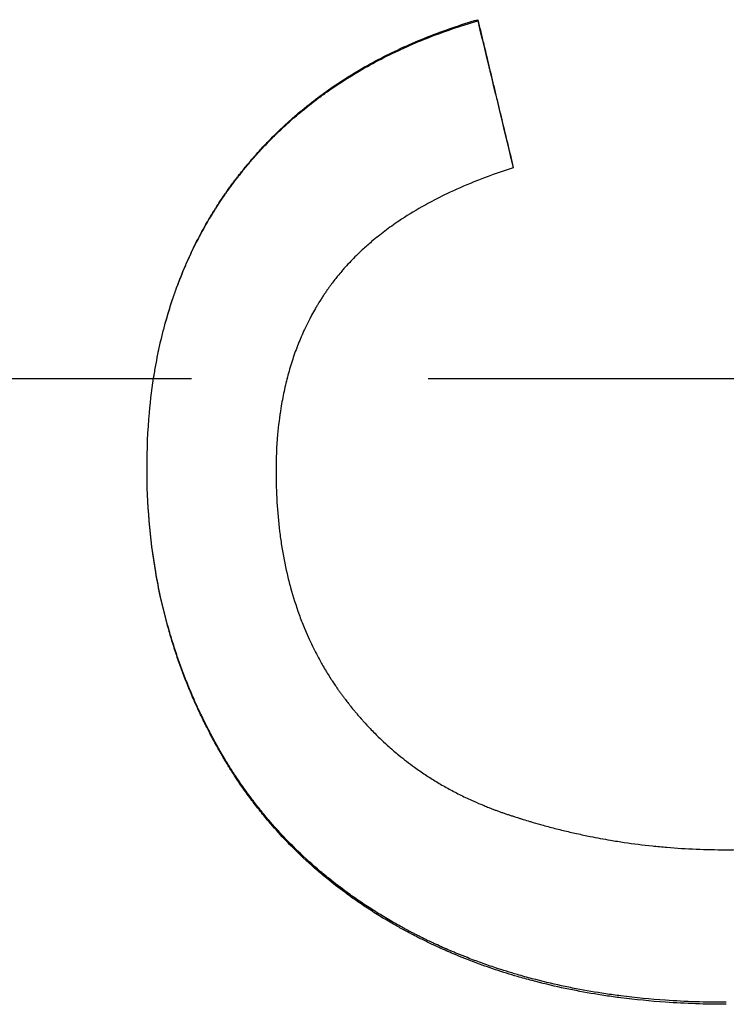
# Model space of a CAD drawing. Extents: x 0 to 19.7, y -3.5 to 3.5.
# Tile 6 of 10: x 0.573 to 0.872, y -0.264 to 0.152. Entities that reach past the tile are written whole.
import ezdxf

# ---------------------------------------------------------------- set-up
doc = ezdxf.new("R2010")
doc.units = 0
doc.header["$MEASUREMENT"] = 0
doc.linetypes.add('CHAIN', pattern=[0.7087, 0.4724, -0.0591, 0.1181, -0.0591])
doc.layers.get('0').update_dxf_attribs({"linetype": 'CONTINUOUS'})

msp = doc.modelspace()

# ---------------------------------------------------------------- linework, layer by layer
msp.add_line((0.76652, 0.15111), (0.76652, 0.15159))
at = {"linetype": 'CHAIN'}
msp.add_line((-0.045, 0), (19.73004, 0), dxfattribs=at)
for points, knots in [([(0.62677, -0.03786), (0.62677, -0.02986), (0.62711, -0.02206), (0.62779, -0.01448), (0.6283, -0.0088), (0.629, -0.00323), (0.6299, 0.00222), (0.63019, 0.00403), (0.63051, 0.00583), (0.63085, 0.00762), (0.63153, 0.0112), (0.6323, 0.01472), (0.63315, 0.01819), (0.63358, 0.01993), (0.63402, 0.02165), (0.63449, 0.02336), (0.63543, 0.02678), (0.63645, 0.03014), (0.63756, 0.03345), (0.63811, 0.03511), (0.63868, 0.03675), (0.63928, 0.03838), (0.64047, 0.04163), (0.64175, 0.04484), (0.64311, 0.04799), (0.64379, 0.04956), (0.64449, 0.05112), (0.64522, 0.05267), (0.6463, 0.05499), (0.64743, 0.05729), (0.64862, 0.05955), (0.6498, 0.06181), (0.65103, 0.06404), (0.6523, 0.06625), (0.65273, 0.06698), (0.65316, 0.06771), (0.65359, 0.06844), (0.65425, 0.06953), (0.65492, 0.07061), (0.65559, 0.07169), (0.65582, 0.07205), (0.65605, 0.0724), (0.65628, 0.07276), (0.65696, 0.07383), (0.65766, 0.0749), (0.65837, 0.07595), (0.65884, 0.07666), (0.65932, 0.07736), (0.65981, 0.07805), (0.66005, 0.0784), (0.66029, 0.07875), (0.66054, 0.0791), (0.6609, 0.07962), (0.66127, 0.08014), (0.66165, 0.08065), (0.66202, 0.08117), (0.6624, 0.08169), (0.66277, 0.0822), (0.6629, 0.08237), (0.66303, 0.08254), (0.66315, 0.08271), (0.66354, 0.08322), (0.66392, 0.08373), (0.66431, 0.08424), (0.66456, 0.08458), (0.66482, 0.08492), (0.66508, 0.08525), (0.66521, 0.08542), (0.66534, 0.08559), (0.66547, 0.08575), (0.66586, 0.08626), (0.66626, 0.08676), (0.66665, 0.08725), (0.66692, 0.08759), (0.66718, 0.08792), (0.66745, 0.08825), (0.66798, 0.08891), (0.66851, 0.08956), (0.66906, 0.09021), (0.66933, 0.09054), (0.6696, 0.09086), (0.66987, 0.09118), (0.67041, 0.09183), (0.67096, 0.09247), (0.67152, 0.09311), (0.67179, 0.09343), (0.67207, 0.09375), (0.67235, 0.09406), (0.67319, 0.09501), (0.67403, 0.09595), (0.67489, 0.09689), (0.67546, 0.09751), (0.67603, 0.09812), (0.67661, 0.09873), (0.67777, 0.09996), (0.67894, 0.10116), (0.68013, 0.10235), (0.68073, 0.10295), (0.68133, 0.10354), (0.68194, 0.10413), (0.68375, 0.10588), (0.6856, 0.10761), (0.68749, 0.10929), (0.68875, 0.11041), (0.69003, 0.11151), (0.69132, 0.1126), (0.69391, 0.11477), (0.69657, 0.11688), (0.69929, 0.11891), (0.70065, 0.11993), (0.70203, 0.12093), (0.70343, 0.12192), (0.70762, 0.12487), (0.71196, 0.12766), (0.71645, 0.13031), (0.71945, 0.13207), (0.72252, 0.13376), (0.72565, 0.13539), (0.73192, 0.13863), (0.73846, 0.14161), (0.74527, 0.14431), (0.75208, 0.14701), (0.75917, 0.14944), (0.76652, 0.15159)], [0, 0, 0, 0, 0.166667, 0.166667, 0.166667, 0.291667, 0.291667, 0.291667, 0.333333, 0.333333, 0.333333, 0.416667, 0.416667, 0.416667, 0.458333, 0.458333, 0.458333, 0.541667, 0.541667, 0.541667, 0.583333, 0.583333, 0.583333, 0.666667, 0.666667, 0.666667, 0.708333, 0.708333, 0.708333, 0.770833, 0.770833, 0.770833, 0.833333, 0.833333, 0.833333, 0.854167, 0.854167, 0.854167, 0.885417, 0.885417, 0.885417, 0.895833, 0.895833, 0.895833, 0.927083, 0.927083, 0.927083, 0.947917, 0.947917, 0.947917, 0.958333, 0.958333, 0.958333, 0.973958, 0.973958, 0.973958, 0.989583, 0.989583, 0.989583, 0.994792, 0.994792, 0.994792, 1.010417, 1.010417, 1.010417, 1.020833, 1.020833, 1.020833, 1.026042, 1.026042, 1.026042, 1.041667, 1.041667, 1.041667, 1.052083, 1.052083, 1.052083, 1.072917, 1.072917, 1.072917, 1.083333, 1.083333, 1.083333, 1.104167, 1.104167, 1.104167, 1.114583, 1.114583, 1.114583, 1.145833, 1.145833, 1.145833, 1.166667, 1.166667, 1.166667, 1.208333, 1.208333, 1.208333, 1.229167, 1.229167, 1.229167, 1.291667, 1.291667, 1.291667, 1.333333, 1.333333, 1.333333, 1.416667, 1.416667, 1.416667, 1.458333, 1.458333, 1.458333, 1.583333, 1.583333, 1.583333, 1.666667, 1.666667, 1.666667, 1.833333, 1.833333, 1.833333, 2, 2, 2, 2]), ([(0.62954, 0), (0.62966, 0.00074), (0.62978, 0.00147), (0.6299, 0.00221), (0.63019, 0.00402), (0.63051, 0.00581), (0.63085, 0.0076), (0.63153, 0.01116), (0.6323, 0.01468), (0.63315, 0.01814), (0.63358, 0.01987), (0.63402, 0.02158), (0.63449, 0.02329), (0.63543, 0.02669), (0.63645, 0.03004), (0.63756, 0.03334), (0.63811, 0.03499), (0.63868, 0.03663), (0.63928, 0.03825), (0.64047, 0.0415), (0.64175, 0.04469), (0.64311, 0.04783), (0.64379, 0.0494), (0.64449, 0.05096), (0.64522, 0.0525), (0.6463, 0.05482), (0.64743, 0.0571), (0.64862, 0.05936), (0.64901, 0.06011), (0.64941, 0.06086), (0.64981, 0.06161), (0.65062, 0.0631), (0.65145, 0.06457), (0.6523, 0.06604), (0.65273, 0.06677), (0.65316, 0.0675), (0.65359, 0.06822), (0.65425, 0.06931), (0.65492, 0.07039), (0.65559, 0.07146), (0.65582, 0.07182), (0.65605, 0.07218), (0.65628, 0.07253), (0.65673, 0.07324), (0.6572, 0.07395), (0.65766, 0.07466), (0.6579, 0.07501), (0.65813, 0.07536), (0.65837, 0.07571), (0.65884, 0.07641), (0.65932, 0.07711), (0.65981, 0.07781), (0.66005, 0.07816), (0.66029, 0.0785), (0.66054, 0.07885), (0.6609, 0.07937), (0.66127, 0.07988), (0.66165, 0.0804), (0.66177, 0.08057), (0.6619, 0.08074), (0.66202, 0.08091), (0.66227, 0.08126), (0.66252, 0.0816), (0.66277, 0.08194), (0.6629, 0.08211), (0.66303, 0.08228), (0.66315, 0.08245), (0.66341, 0.08279), (0.66366, 0.08313), (0.66392, 0.08347), (0.66405, 0.08364), (0.66418, 0.08381), (0.66431, 0.08397), (0.66456, 0.08431), (0.66482, 0.08465), (0.66508, 0.08498), (0.66521, 0.08515), (0.66534, 0.08532), (0.66547, 0.08548), (0.66586, 0.08598), (0.66626, 0.08648), (0.66665, 0.08698), (0.66692, 0.08731), (0.66718, 0.08764), (0.66745, 0.08797), (0.66798, 0.08862), (0.66851, 0.08928), (0.66906, 0.08993), (0.66933, 0.09025), (0.6696, 0.09057), (0.66987, 0.0909), (0.67041, 0.09154), (0.67096, 0.09218), (0.67152, 0.09282), (0.67179, 0.09313), (0.67207, 0.09345), (0.67235, 0.09377), (0.67319, 0.09471), (0.67403, 0.09565), (0.67489, 0.09658), (0.67546, 0.0972), (0.67603, 0.09781), (0.67661, 0.09842), (0.67777, 0.09964), (0.67894, 0.10085), (0.68013, 0.10203), (0.68073, 0.10262), (0.68133, 0.10321), (0.68194, 0.1038), (0.68375, 0.10555), (0.6856, 0.10727), (0.68749, 0.10894), (0.68875, 0.11006), (0.69003, 0.11116), (0.69132, 0.11224), (0.69391, 0.11441), (0.69657, 0.11651), (0.69929, 0.11854), (0.70065, 0.11955), (0.70203, 0.12055), (0.70343, 0.12153), (0.70762, 0.12447), (0.71196, 0.12726), (0.71645, 0.12989), (0.71945, 0.13165), (0.72252, 0.13334), (0.72565, 0.13496), (0.73192, 0.1382), (0.73846, 0.14116), (0.74527, 0.14385), (0.75208, 0.14655), (0.75917, 0.14896), (0.76652, 0.15111)], [0.274761, 0.274761, 0.274761, 0.274761, 0.291667, 0.291667, 0.291667, 0.333333, 0.333333, 0.333333, 0.416667, 0.416667, 0.416667, 0.458333, 0.458333, 0.458333, 0.541667, 0.541667, 0.541667, 0.583333, 0.583333, 0.583333, 0.666667, 0.666667, 0.666667, 0.708333, 0.708333, 0.708333, 0.770833, 0.770833, 0.770833, 0.791667, 0.791667, 0.791667, 0.833333, 0.833333, 0.833333, 0.854167, 0.854167, 0.854167, 0.885417, 0.885417, 0.885417, 0.895833, 0.895833, 0.895833, 0.916667, 0.916667, 0.916667, 0.927083, 0.927083, 0.927083, 0.947917, 0.947917, 0.947917, 0.958333, 0.958333, 0.958333, 0.973958, 0.973958, 0.973958, 0.979167, 0.979167, 0.979167, 0.989583, 0.989583, 0.989583, 0.994792, 0.994792, 0.994792, 1.005208, 1.005208, 1.005208, 1.010417, 1.010417, 1.010417, 1.020833, 1.020833, 1.020833, 1.026042, 1.026042, 1.026042, 1.041667, 1.041667, 1.041667, 1.052083, 1.052083, 1.052083, 1.072917, 1.072917, 1.072917, 1.083333, 1.083333, 1.083333, 1.104167, 1.104167, 1.104167, 1.114583, 1.114583, 1.114583, 1.145833, 1.145833, 1.145833, 1.166667, 1.166667, 1.166667, 1.208333, 1.208333, 1.208333, 1.229167, 1.229167, 1.229167, 1.291667, 1.291667, 1.291667, 1.333333, 1.333333, 1.333333, 1.416667, 1.416667, 1.416667, 1.458333, 1.458333, 1.458333, 1.583333, 1.583333, 1.583333, 1.666667, 1.666667, 1.666667, 1.833333, 1.833333, 1.833333, 2, 2, 2, 2]), ([(0.76652, 0.15159), (0.76694, 0.14985), (0.76736, 0.14812), (0.76777, 0.14638), (0.76819, 0.14464), (0.76861, 0.14291), (0.76902, 0.14117), (0.76965, 0.13857), (0.77027, 0.13596), (0.7709, 0.13336), (0.77111, 0.13249), (0.77132, 0.13162), (0.77152, 0.13076), (0.77194, 0.12902), (0.77236, 0.12728), (0.77277, 0.12555), (0.77298, 0.12468), (0.77319, 0.12381), (0.7734, 0.12294), (0.77382, 0.12121), (0.77423, 0.11947), (0.77465, 0.11773), (0.77486, 0.11686), (0.77507, 0.116), (0.77527, 0.11513), (0.77569, 0.11339), (0.77611, 0.11165), (0.77652, 0.10992), (0.77673, 0.10905), (0.77694, 0.10818), (0.77715, 0.10731), (0.77777, 0.10471), (0.7784, 0.1021), (0.77902, 0.0995), (0.77986, 0.09602), (0.78069, 0.09255), (0.78152, 0.08907)], [0, 0, 0, 0, 0.0136174, 0.0136174, 0.0136174, 0.0272348, 0.0272348, 0.0272348, 0.0476608, 0.0476608, 0.0476608, 0.0544695, 0.0544695, 0.0544695, 0.0680869, 0.0680869, 0.0680869, 0.0748956, 0.0748956, 0.0748956, 0.088513, 0.088513, 0.088513, 0.0953217, 0.0953217, 0.0953217, 0.1089391, 0.1089391, 0.1089391, 0.1157478, 0.1157478, 0.1157478, 0.1361738, 0.1361738, 0.1361738, 0.1634086, 0.1634086, 0.1634086, 0.1634086]), ([(0.78152, 0.08907), (0.77571, 0.0872), (0.77016, 0.0852), (0.76487, 0.08305), (0.76091, 0.08145), (0.75709, 0.07976), (0.75342, 0.078), (0.75219, 0.07741), (0.75099, 0.07682), (0.7498, 0.07621), (0.74742, 0.075), (0.7451, 0.07376), (0.74285, 0.07248), (0.73947, 0.07057), (0.73625, 0.06857), (0.73317, 0.0665), (0.73214, 0.06581), (0.73113, 0.06511), (0.73014, 0.0644), (0.72815, 0.06299), (0.72623, 0.06154), (0.72437, 0.06006), (0.72344, 0.05932), (0.72253, 0.05857), (0.72163, 0.05781), (0.72029, 0.05667), (0.71899, 0.05551), (0.71772, 0.05433), (0.71729, 0.05394), (0.71687, 0.05355), (0.71646, 0.05315), (0.71563, 0.05236), (0.71482, 0.05156), (0.71402, 0.05074), (0.71362, 0.05034), (0.71323, 0.04993), (0.71284, 0.04952), (0.71206, 0.0487), (0.71129, 0.04788), (0.71054, 0.04704), (0.71017, 0.04662), (0.7098, 0.0462), (0.70943, 0.04578), (0.70889, 0.04515), (0.70835, 0.04451), (0.70782, 0.04386), (0.70738, 0.04333), (0.70694, 0.04279), (0.70651, 0.04225), (0.706, 0.0416), (0.70549, 0.04094), (0.70499, 0.04028), (0.70491, 0.04017), (0.70483, 0.04006), (0.70475, 0.03995), (0.7045, 0.03962), (0.70426, 0.03928), (0.70401, 0.03895), (0.70377, 0.03862), (0.70353, 0.03828), (0.70329, 0.03794), (0.70313, 0.03772), (0.70297, 0.03749), (0.70281, 0.03727), (0.7025, 0.03682), (0.70219, 0.03636), (0.70188, 0.03591), (0.70172, 0.03568), (0.70157, 0.03545), (0.70142, 0.03522), (0.70111, 0.03476), (0.70081, 0.0343), (0.70051, 0.03384), (0.70036, 0.0336), (0.70021, 0.03337), (0.70007, 0.03314), (0.69962, 0.03244), (0.69919, 0.03173), (0.69876, 0.03103), (0.69848, 0.03055), (0.6982, 0.03008), (0.69792, 0.0296), (0.69737, 0.02864), (0.69683, 0.02768), (0.6963, 0.0267), (0.69604, 0.02621), (0.69578, 0.02572), (0.69552, 0.02523), (0.69475, 0.02375), (0.69401, 0.02225), (0.6933, 0.02073), (0.69283, 0.01972), (0.69237, 0.0187), (0.69193, 0.01766), (0.69104, 0.0156), (0.69021, 0.01349), (0.68943, 0.01135), (0.68905, 0.01028), (0.68867, 0.00919), (0.68831, 0.0081), (0.68759, 0.00592), (0.68692, 0.0037), (0.68631, 0.00144), (0.68601, 0.00031), (0.68572, -0.00083), (0.68544, -0.00198), (0.68489, -0.00427), (0.68439, -0.00661), (0.68394, -0.00898), (0.68372, -0.01017), (0.68351, -0.01137), (0.68332, -0.01257), (0.68274, -0.01619), (0.68228, -0.0199), (0.68195, -0.02369), (0.6815, -0.02875), (0.68128, -0.03396), (0.68128, -0.03933)], [0, 0, 0, 0, 0.166667, 0.166667, 0.166667, 0.291667, 0.291667, 0.291667, 0.333333, 0.333333, 0.333333, 0.416667, 0.416667, 0.416667, 0.541667, 0.541667, 0.541667, 0.583333, 0.583333, 0.583333, 0.666667, 0.666667, 0.666667, 0.708333, 0.708333, 0.708333, 0.770833, 0.770833, 0.770833, 0.791667, 0.791667, 0.791667, 0.833333, 0.833333, 0.833333, 0.854167, 0.854167, 0.854167, 0.895833, 0.895833, 0.895833, 0.916667, 0.916667, 0.916667, 0.947917, 0.947917, 0.947917, 0.973958, 0.973958, 0.973958, 1.005208, 1.005208, 1.005208, 1.010417, 1.010417, 1.010417, 1.026042, 1.026042, 1.026042, 1.041667, 1.041667, 1.041667, 1.052083, 1.052083, 1.052083, 1.072917, 1.072917, 1.072917, 1.083333, 1.083333, 1.083333, 1.104167, 1.104167, 1.104167, 1.114583, 1.114583, 1.114583, 1.145833, 1.145833, 1.145833, 1.166667, 1.166667, 1.166667, 1.208333, 1.208333, 1.208333, 1.229167, 1.229167, 1.229167, 1.291667, 1.291667, 1.291667, 1.333333, 1.333333, 1.333333, 1.416667, 1.416667, 1.416667, 1.458333, 1.458333, 1.458333, 1.541667, 1.541667, 1.541667, 1.583333, 1.583333, 1.583333, 1.666667, 1.666667, 1.666667, 1.708333, 1.708333, 1.708333, 1.833333, 1.833333, 1.833333, 2, 2, 2, 2]), ([(0.68593, 0), (0.68576, -0.00065), (0.6856, -0.00131), (0.68544, -0.00197), (0.68489, -0.00426), (0.68439, -0.00659), (0.68394, -0.00896), (0.68372, -0.01014), (0.68351, -0.01133), (0.68332, -0.01253), (0.68274, -0.01614), (0.68228, -0.01984), (0.68195, -0.02362), (0.6815, -0.02866), (0.68128, -0.03386), (0.68128, -0.0392)], [1.5593363, 1.5593363, 1.5593363, 1.5593363, 1.5833333, 1.5833333, 1.5833333, 1.6666667, 1.6666667, 1.6666667, 1.7083333, 1.7083333, 1.7083333, 1.8333333, 1.8333333, 1.8333333, 2, 2, 2, 2]), ([(0.87152, -0.26355), (0.86278, -0.26355), (0.85422, -0.26326), (0.84586, -0.26268), (0.83945, -0.26223), (0.83316, -0.26161), (0.82698, -0.26083), (0.82484, -0.26055), (0.8227, -0.26026), (0.82058, -0.25994), (0.81634, -0.25931), (0.81216, -0.2586), (0.80803, -0.2578), (0.80597, -0.25741), (0.80391, -0.25699), (0.80188, -0.25655), (0.79769, -0.25564), (0.79355, -0.25465), (0.78947, -0.25357), (0.78738, -0.25302), (0.7853, -0.25244), (0.78323, -0.25184), (0.78014, -0.25094), (0.77707, -0.24998), (0.77405, -0.24898), (0.77304, -0.24864), (0.77203, -0.2483), (0.77103, -0.24796), (0.76903, -0.24726), (0.76704, -0.24655), (0.76507, -0.24581), (0.76408, -0.24544), (0.7631, -0.24506), (0.76212, -0.24468), (0.76063, -0.2441), (0.75915, -0.2435), (0.75768, -0.2429), (0.75718, -0.24269), (0.75667, -0.24248), (0.75617, -0.24227), (0.75517, -0.24184), (0.75417, -0.24142), (0.75317, -0.24098), (0.75267, -0.24076), (0.75217, -0.24054), (0.75168, -0.24032), (0.75069, -0.23988), (0.7497, -0.23943), (0.74872, -0.23898), (0.74822, -0.23875), (0.74773, -0.23852), (0.74724, -0.23829), (0.74651, -0.23795), (0.74578, -0.2376), (0.74505, -0.23725), (0.7448, -0.23713), (0.74456, -0.23701), (0.74432, -0.23689), (0.74383, -0.23666), (0.74335, -0.23642), (0.74287, -0.23618), (0.74262, -0.23606), (0.74238, -0.23594), (0.74214, -0.23582), (0.74166, -0.23558), (0.74118, -0.23533), (0.7407, -0.23509), (0.74046, -0.23497), (0.74022, -0.23484), (0.73998, -0.23472), (0.7395, -0.23447), (0.73902, -0.23423), (0.73855, -0.23398), (0.73831, -0.23385), (0.73807, -0.23373), (0.73783, -0.23361), (0.73712, -0.23323), (0.73642, -0.23285), (0.73571, -0.23247), (0.73524, -0.23222), (0.73477, -0.23196), (0.73431, -0.23171), (0.73291, -0.23094), (0.73152, -0.23016), (0.73014, -0.22936), (0.72923, -0.22883), (0.72832, -0.2283), (0.72742, -0.22776), (0.72557, -0.22666), (0.72375, -0.22554), (0.72195, -0.22439), (0.72104, -0.22381), (0.72013, -0.22321), (0.71922, -0.22262), (0.71742, -0.22143), (0.71564, -0.22021), (0.71388, -0.21897), (0.713, -0.21835), (0.71213, -0.21773), (0.71127, -0.2171), (0.70867, -0.2152), (0.70614, -0.21326), (0.70366, -0.21126), (0.70201, -0.20993), (0.70039, -0.20858), (0.69879, -0.2072), (0.69553, -0.2044), (0.69238, -0.2015), (0.68933, -0.1985), (0.68778, -0.19697), (0.68626, -0.19542), (0.68476, -0.19384), (0.68252, -0.19148), (0.68034, -0.18906), (0.67823, -0.18658), (0.67752, -0.18576), (0.67682, -0.18492), (0.67613, -0.18409), (0.67475, -0.18241), (0.6734, -0.18071), (0.67207, -0.17898), (0.67141, -0.17812), (0.67075, -0.17725), (0.6701, -0.17638), (0.6688, -0.17463), (0.66753, -0.17285), (0.66629, -0.17106), (0.66567, -0.17016), (0.66506, -0.16925), (0.66445, -0.16834), (0.66354, -0.16697), (0.66264, -0.16559), (0.66177, -0.1642), (0.66147, -0.16373), (0.66118, -0.16327), (0.66089, -0.1628), (0.66046, -0.1621), (0.66003, -0.16139), (0.6596, -0.16068), (0.65946, -0.16044), (0.65932, -0.16021), (0.65918, -0.15997), (0.65889, -0.1595), (0.65861, -0.15902), (0.65833, -0.15854), (0.65819, -0.1583), (0.65806, -0.15807), (0.65792, -0.15783), (0.65764, -0.15735), (0.65736, -0.15687), (0.65709, -0.15638), (0.65695, -0.15614), (0.65682, -0.1559), (0.65668, -0.15566), (0.65641, -0.15518), (0.65614, -0.15469), (0.65587, -0.1542), (0.65574, -0.15396), (0.6556, -0.15372), (0.65547, -0.15347), (0.6552, -0.15299), (0.65494, -0.1525), (0.65467, -0.15201), (0.65454, -0.15176), (0.65441, -0.15152), (0.65428, -0.15127), (0.65402, -0.15078), (0.65376, -0.15029), (0.6535, -0.1498), (0.65337, -0.14956), (0.65325, -0.14931), (0.65312, -0.14906), (0.65274, -0.14833), (0.65236, -0.14759), (0.65198, -0.14685), (0.65173, -0.14635), (0.65148, -0.14586), (0.65124, -0.14536), (0.65074, -0.14437), (0.65026, -0.14338), (0.64978, -0.14238), (0.64954, -0.14188), (0.64931, -0.14138), (0.64907, -0.14088), (0.64837, -0.1394), (0.64769, -0.1379), (0.64702, -0.13641), (0.64658, -0.13541), (0.64614, -0.13441), (0.64572, -0.13341), (0.64486, -0.13141), (0.64403, -0.1294), (0.64323, -0.12738), (0.64284, -0.12637), (0.64244, -0.12535), (0.64206, -0.12434), (0.64129, -0.1223), (0.64055, -0.12026), (0.63984, -0.1182), (0.63948, -0.11718), (0.63914, -0.11615), (0.6388, -0.11511), (0.63811, -0.11305), (0.63746, -0.11097), (0.63684, -0.10888), (0.63652, -0.10784), (0.63622, -0.10679), (0.63592, -0.10574), (0.63466, -0.10128), (0.63352, -0.09677), (0.63252, -0.09221), (0.63175, -0.08872), (0.63106, -0.08521), (0.63045, -0.08166), (0.62922, -0.07457), (0.6283, -0.06737), (0.62769, -0.06005), (0.62708, -0.05277), (0.62677, -0.04537), (0.62677, -0.03786)], [0, 0, 0, 0, 0.174978, 0.174978, 0.174978, 0.309062, 0.309062, 0.309062, 0.355658, 0.355658, 0.355658, 0.448848, 0.448848, 0.448848, 0.495444, 0.495444, 0.495444, 0.591349, 0.591349, 0.591349, 0.640659, 0.640659, 0.640659, 0.714625, 0.714625, 0.714625, 0.73928, 0.73928, 0.73928, 0.78859, 0.78859, 0.78859, 0.813245, 0.813245, 0.813245, 0.850761, 0.850761, 0.850761, 0.863622, 0.863622, 0.863622, 0.889345, 0.889345, 0.889345, 0.902206, 0.902206, 0.902206, 0.927929, 0.927929, 0.927929, 0.94079, 0.94079, 0.94079, 0.960082, 0.960082, 0.960082, 0.966512, 0.966512, 0.966512, 0.979374, 0.979374, 0.979374, 0.985804, 0.985804, 0.985804, 0.998665, 0.998665, 0.998665, 1.005096, 1.005096, 1.005096, 1.017957, 1.017957, 1.017957, 1.024388, 1.024388, 1.024388, 1.04368, 1.04368, 1.04368, 1.056541, 1.056541, 1.056541, 1.095125, 1.095125, 1.095125, 1.120847, 1.120847, 1.120847, 1.173374, 1.173374, 1.173374, 1.200178, 1.200178, 1.200178, 1.253787, 1.253787, 1.253787, 1.280591, 1.280591, 1.280591, 1.361005, 1.361005, 1.361005, 1.414613, 1.414613, 1.414613, 1.523863, 1.523863, 1.523863, 1.579503, 1.579503, 1.579503, 1.662964, 1.662964, 1.662964, 1.690784, 1.690784, 1.690784, 1.746425, 1.746425, 1.746425, 1.774245, 1.774245, 1.774245, 1.829849, 1.829849, 1.829849, 1.857632, 1.857632, 1.857632, 1.899307, 1.899307, 1.899307, 1.913198, 1.913198, 1.913198, 1.934036, 1.934036, 1.934036, 1.940982, 1.940982, 1.940982, 1.954873, 1.954873, 1.954873, 1.961819, 1.961819, 1.961819, 1.975711, 1.975711, 1.975711, 1.982656, 1.982656, 1.982656, 1.996548, 1.996548, 1.996548, 2.003494, 2.003494, 2.003494, 2.017386, 2.017386, 2.017386, 2.024331, 2.024331, 2.024331, 2.038223, 2.038223, 2.038223, 2.045169, 2.045169, 2.045169, 2.066006, 2.066006, 2.066006, 2.079898, 2.079898, 2.079898, 2.107681, 2.107681, 2.107681, 2.121573, 2.121573, 2.121573, 2.162897, 2.162897, 2.162897, 2.190329, 2.190329, 2.190329, 2.245194, 2.245194, 2.245194, 2.272626, 2.272626, 2.272626, 2.327491, 2.327491, 2.327491, 2.354923, 2.354923, 2.354923, 2.409788, 2.409788, 2.409788, 2.437221, 2.437221, 2.437221, 2.553878, 2.553878, 2.553878, 2.643102, 2.643102, 2.643102, 2.821551, 2.821551, 2.821551, 2.999057, 2.999057, 2.999057, 2.999057]), ([(0.87152, -0.26439), (0.86278, -0.26439), (0.85422, -0.26409), (0.84586, -0.26351), (0.83945, -0.26306), (0.83316, -0.26244), (0.82698, -0.26165), (0.82484, -0.26138), (0.8227, -0.26108), (0.82058, -0.26077), (0.81634, -0.26013), (0.81216, -0.25942), (0.80803, -0.25862), (0.80597, -0.25822), (0.80391, -0.2578), (0.80188, -0.25736), (0.79769, -0.25645), (0.79355, -0.25546), (0.78947, -0.25438), (0.78738, -0.25382), (0.7853, -0.25324), (0.78323, -0.25264), (0.78014, -0.25173), (0.77707, -0.25078), (0.77405, -0.24977), (0.77102, -0.24876), (0.76803, -0.2477), (0.76507, -0.24658), (0.76408, -0.24621), (0.7631, -0.24584), (0.76212, -0.24545), (0.76063, -0.24487), (0.75915, -0.24428), (0.75768, -0.24367), (0.75718, -0.24346), (0.75667, -0.24325), (0.75617, -0.24304), (0.75517, -0.24261), (0.75417, -0.24218), (0.75317, -0.24174), (0.75267, -0.24153), (0.75217, -0.24131), (0.75168, -0.24108), (0.75069, -0.24064), (0.7497, -0.24019), (0.74872, -0.23974), (0.74822, -0.23951), (0.74773, -0.23928), (0.74724, -0.23905), (0.74651, -0.2387), (0.74578, -0.23835), (0.74505, -0.238), (0.74432, -0.23764), (0.74359, -0.23729), (0.74287, -0.23693), (0.74214, -0.23657), (0.74142, -0.2362), (0.7407, -0.23583), (0.74046, -0.23571), (0.74022, -0.23559), (0.73998, -0.23546), (0.7395, -0.23522), (0.73902, -0.23497), (0.73855, -0.23472), (0.73831, -0.2346), (0.73807, -0.23447), (0.73783, -0.23435), (0.73712, -0.23397), (0.73642, -0.23359), (0.73571, -0.23321), (0.73524, -0.23295), (0.73477, -0.2327), (0.73431, -0.23244), (0.73291, -0.23167), (0.73152, -0.23089), (0.73014, -0.23009), (0.72923, -0.22956), (0.72832, -0.22902), (0.72742, -0.22848), (0.72557, -0.22738), (0.72375, -0.22625), (0.72195, -0.2251), (0.72104, -0.22451), (0.72013, -0.22392), (0.71922, -0.22332), (0.71742, -0.22213), (0.71564, -0.22091), (0.71388, -0.21967), (0.713, -0.21905), (0.71213, -0.21842), (0.71127, -0.21779), (0.70867, -0.21589), (0.70614, -0.21394), (0.70366, -0.21193), (0.70201, -0.2106), (0.70039, -0.20924), (0.69879, -0.20786), (0.69553, -0.20505), (0.69238, -0.20213), (0.68933, -0.19913), (0.68778, -0.1976), (0.68626, -0.19604), (0.68476, -0.19446), (0.68252, -0.19209), (0.68034, -0.18966), (0.67823, -0.18717), (0.67752, -0.18635), (0.67682, -0.18551), (0.67613, -0.18467), (0.67475, -0.18299), (0.6734, -0.18128), (0.67207, -0.17955), (0.67141, -0.17869), (0.67075, -0.17781), (0.6701, -0.17694), (0.6688, -0.17518), (0.66753, -0.1734), (0.66629, -0.1716), (0.66567, -0.1707), (0.66506, -0.16979), (0.66445, -0.16887), (0.66354, -0.1675), (0.66264, -0.16612), (0.66177, -0.16472), (0.66147, -0.16425), (0.66118, -0.16378), (0.66089, -0.16331), (0.66046, -0.16261), (0.66003, -0.1619), (0.6596, -0.16119), (0.65946, -0.16095), (0.65932, -0.16072), (0.65918, -0.16048), (0.65889, -0.16), (0.65861, -0.15952), (0.65833, -0.15905), (0.65819, -0.15881), (0.65806, -0.15857), (0.65792, -0.15833), (0.65764, -0.15785), (0.65736, -0.15736), (0.65709, -0.15688), (0.65695, -0.15664), (0.65682, -0.1564), (0.65668, -0.15615), (0.65641, -0.15567), (0.65614, -0.15518), (0.65587, -0.15469), (0.65574, -0.15445), (0.6556, -0.1542), (0.65547, -0.15396), (0.6552, -0.15347), (0.65494, -0.15298), (0.65467, -0.15249), (0.65454, -0.15224), (0.65441, -0.152), (0.65428, -0.15175), (0.65402, -0.15126), (0.65376, -0.15077), (0.6535, -0.15028), (0.65337, -0.15003), (0.65325, -0.14978), (0.65312, -0.14954), (0.65274, -0.1488), (0.65236, -0.14805), (0.65198, -0.14731), (0.65173, -0.14682), (0.65148, -0.14632), (0.65124, -0.14582), (0.65074, -0.14483), (0.65026, -0.14383), (0.64978, -0.14283), (0.64954, -0.14233), (0.64931, -0.14183), (0.64907, -0.14133), (0.64837, -0.13984), (0.64769, -0.13834), (0.64702, -0.13684), (0.64658, -0.13584), (0.64614, -0.13484), (0.64572, -0.13384), (0.64486, -0.13183), (0.64403, -0.12981), (0.64323, -0.12778), (0.64284, -0.12677), (0.64244, -0.12575), (0.64206, -0.12473), (0.64129, -0.12269), (0.64055, -0.12064), (0.63984, -0.11858), (0.63948, -0.11755), (0.63914, -0.11651), (0.6388, -0.11548), (0.63811, -0.11341), (0.63746, -0.11132), (0.63684, -0.10923), (0.63652, -0.10818), (0.63622, -0.10713), (0.63592, -0.10608), (0.63466, -0.1016), (0.63352, -0.09708), (0.63252, -0.0925), (0.63175, -0.089), (0.63106, -0.08548), (0.63045, -0.08192), (0.62922, -0.07481), (0.6283, -0.06758), (0.62769, -0.06024), (0.62708, -0.0529), (0.62677, -0.04544), (0.62677, -0.03786)], [0, 0, 0, 0, 0.174978, 0.174978, 0.174978, 0.309062, 0.309062, 0.309062, 0.355658, 0.355658, 0.355658, 0.448848, 0.448848, 0.448848, 0.495444, 0.495444, 0.495444, 0.591349, 0.591349, 0.591349, 0.640659, 0.640659, 0.640659, 0.714625, 0.714625, 0.714625, 0.78859, 0.78859, 0.78859, 0.813245, 0.813245, 0.813245, 0.850761, 0.850761, 0.850761, 0.863622, 0.863622, 0.863622, 0.889345, 0.889345, 0.889345, 0.902206, 0.902206, 0.902206, 0.927929, 0.927929, 0.927929, 0.94079, 0.94079, 0.94079, 0.960082, 0.960082, 0.960082, 0.979374, 0.979374, 0.979374, 0.998665, 0.998665, 0.998665, 1.005096, 1.005096, 1.005096, 1.017957, 1.017957, 1.017957, 1.024388, 1.024388, 1.024388, 1.04368, 1.04368, 1.04368, 1.056541, 1.056541, 1.056541, 1.095125, 1.095125, 1.095125, 1.120847, 1.120847, 1.120847, 1.173374, 1.173374, 1.173374, 1.200178, 1.200178, 1.200178, 1.253787, 1.253787, 1.253787, 1.280591, 1.280591, 1.280591, 1.361005, 1.361005, 1.361005, 1.414613, 1.414613, 1.414613, 1.523863, 1.523863, 1.523863, 1.579503, 1.579503, 1.579503, 1.662964, 1.662964, 1.662964, 1.690784, 1.690784, 1.690784, 1.746425, 1.746425, 1.746425, 1.774245, 1.774245, 1.774245, 1.829849, 1.829849, 1.829849, 1.857632, 1.857632, 1.857632, 1.899307, 1.899307, 1.899307, 1.913198, 1.913198, 1.913198, 1.934036, 1.934036, 1.934036, 1.940982, 1.940982, 1.940982, 1.954873, 1.954873, 1.954873, 1.961819, 1.961819, 1.961819, 1.975711, 1.975711, 1.975711, 1.982656, 1.982656, 1.982656, 1.996548, 1.996548, 1.996548, 2.003494, 2.003494, 2.003494, 2.017386, 2.017386, 2.017386, 2.024331, 2.024331, 2.024331, 2.038223, 2.038223, 2.038223, 2.045169, 2.045169, 2.045169, 2.066006, 2.066006, 2.066006, 2.079898, 2.079898, 2.079898, 2.107681, 2.107681, 2.107681, 2.121573, 2.121573, 2.121573, 2.162897, 2.162897, 2.162897, 2.190329, 2.190329, 2.190329, 2.245194, 2.245194, 2.245194, 2.272626, 2.272626, 2.272626, 2.327491, 2.327491, 2.327491, 2.354923, 2.354923, 2.354923, 2.409788, 2.409788, 2.409788, 2.437221, 2.437221, 2.437221, 2.553878, 2.553878, 2.553878, 2.643102, 2.643102, 2.643102, 2.821551, 2.821551, 2.821551, 3, 3, 3, 3]), ([(0.68128, -0.03933), (0.68128, -0.0437), (0.68141, -0.04799), (0.68165, -0.0522), (0.6819, -0.0564), (0.68228, -0.06052), (0.68278, -0.06456), (0.68303, -0.06658), (0.68331, -0.06858), (0.68362, -0.07055), (0.68426, -0.07461), (0.68503, -0.07857), (0.68593, -0.08245), (0.6864, -0.08444), (0.68689, -0.0864), (0.68743, -0.08835), (0.68849, -0.09223), (0.68969, -0.09602), (0.69103, -0.09971), (0.6917, -0.10156), (0.69241, -0.10339), (0.69315, -0.10519), (0.69425, -0.10789), (0.69544, -0.11054), (0.69671, -0.11314), (0.69776, -0.1153), (0.69887, -0.11743), (0.70003, -0.11952), (0.70026, -0.11994), (0.70049, -0.12035), (0.70073, -0.12077), (0.7012, -0.1216), (0.70169, -0.12242), (0.70218, -0.12324), (0.70242, -0.12365), (0.70267, -0.12406), (0.70292, -0.12447), (0.70342, -0.12528), (0.70393, -0.12609), (0.70444, -0.12689), (0.7047, -0.12729), (0.70496, -0.12769), (0.70522, -0.12808), (0.70562, -0.12868), (0.70602, -0.12927), (0.70642, -0.12986), (0.70655, -0.13006), (0.70669, -0.13026), (0.70682, -0.13045), (0.70709, -0.13085), (0.70737, -0.13124), (0.70764, -0.13162), (0.70778, -0.13182), (0.70792, -0.13201), (0.70806, -0.13221), (0.70834, -0.13259), (0.70861, -0.13298), (0.70889, -0.13336), (0.70903, -0.13356), (0.70917, -0.13375), (0.70932, -0.13394), (0.7096, -0.13432), (0.70988, -0.1347), (0.71016, -0.13508), (0.71031, -0.13527), (0.71045, -0.13546), (0.71059, -0.13564), (0.71102, -0.13621), (0.71145, -0.13677), (0.71189, -0.13732), (0.71218, -0.1377), (0.71247, -0.13806), (0.71277, -0.13843), (0.71335, -0.13917), (0.71395, -0.13989), (0.71454, -0.14061), (0.71484, -0.14097), (0.71514, -0.14133), (0.71545, -0.14169), (0.71605, -0.1424), (0.71666, -0.14311), (0.71728, -0.1438), (0.71759, -0.14415), (0.7179, -0.1445), (0.71821, -0.14485), (0.71914, -0.14588), (0.72009, -0.1469), (0.72105, -0.14791), (0.72169, -0.14858), (0.72233, -0.14924), (0.72298, -0.14989), (0.72494, -0.15186), (0.72695, -0.15376), (0.72901, -0.15559), (0.73038, -0.15681), (0.73178, -0.158), (0.7332, -0.15917), (0.73533, -0.16091), (0.73752, -0.16259), (0.73975, -0.16421), (0.7405, -0.16475), (0.74125, -0.16528), (0.74201, -0.1658), (0.74353, -0.16685), (0.74507, -0.16787), (0.74663, -0.16886), (0.74741, -0.16935), (0.7482, -0.16984), (0.74899, -0.17032), (0.75058, -0.17128), (0.75219, -0.17221), (0.75382, -0.17312), (0.75464, -0.17357), (0.75546, -0.17401), (0.75629, -0.17445), (0.75794, -0.17532), (0.75962, -0.17617), (0.76133, -0.17698), (0.76218, -0.17739), (0.76304, -0.17779), (0.7639, -0.17818), (0.7652, -0.17877), (0.76651, -0.17935), (0.76783, -0.1799), (0.76827, -0.18009), (0.76871, -0.18027), (0.76916, -0.18045), (0.76982, -0.18073), (0.77049, -0.181), (0.77116, -0.18126), (0.77139, -0.18135), (0.77161, -0.18144), (0.77184, -0.18153), (0.77229, -0.1817), (0.77274, -0.18187), (0.77319, -0.18204), (0.77342, -0.18213), (0.77364, -0.18222), (0.77387, -0.1823), (0.77432, -0.18247), (0.77478, -0.18264), (0.77524, -0.1828), (0.77547, -0.18289), (0.77569, -0.18297), (0.77592, -0.18305), (0.77638, -0.18321), (0.77684, -0.18338), (0.7773, -0.18354), (0.77753, -0.18362), (0.77776, -0.1837), (0.778, -0.18378), (0.77846, -0.18393), (0.77892, -0.18409), (0.77939, -0.18425), (0.77962, -0.18432), (0.77985, -0.1844), (0.78009, -0.18448), (0.78055, -0.18463), (0.78102, -0.18478), (0.78148, -0.18494), (0.78172, -0.18501), (0.78195, -0.18509), (0.78218, -0.18516), (0.78288, -0.18539), (0.78358, -0.18561), (0.78428, -0.18583), (0.78475, -0.18598), (0.78521, -0.18612), (0.78568, -0.18627), (0.78662, -0.18656), (0.78755, -0.18684), (0.78849, -0.18712), (0.78896, -0.18726), (0.78942, -0.1874), (0.78989, -0.18753), (0.7913, -0.18794), (0.79271, -0.18834), (0.79412, -0.18873), (0.79506, -0.18899), (0.796, -0.18925), (0.79694, -0.1895), (0.79883, -0.18999), (0.80071, -0.19047), (0.80261, -0.19093), (0.80355, -0.19116), (0.8045, -0.19139), (0.80545, -0.19161), (0.80734, -0.19205), (0.80924, -0.19247), (0.81114, -0.19287), (0.8121, -0.19307), (0.81305, -0.19327), (0.814, -0.19346), (0.81686, -0.19403), (0.81973, -0.19456), (0.82261, -0.19505), (0.82453, -0.19537), (0.82645, -0.19568), (0.82838, -0.19596), (0.83232, -0.19654), (0.83629, -0.19705), (0.84027, -0.19746), (0.84231, -0.19768), (0.84435, -0.19787), (0.8464, -0.19804), (0.85049, -0.19839), (0.8546, -0.19865), (0.85873, -0.19882), (0.86285, -0.19899), (0.867, -0.19908), (0.87116, -0.19908)], [0, 0, 0, 0, 0.118777, 0.118777, 0.118777, 0.237553, 0.237553, 0.237553, 0.296941, 0.296941, 0.296941, 0.41883, 0.41883, 0.41883, 0.48133, 0.48133, 0.48133, 0.60633, 0.60633, 0.60633, 0.66883, 0.66883, 0.66883, 0.76258, 0.76258, 0.76258, 0.840705, 0.840705, 0.840705, 0.85633, 0.85633, 0.85633, 0.88758, 0.88758, 0.88758, 0.903205, 0.903205, 0.903205, 0.934455, 0.934455, 0.934455, 0.95008, 0.95008, 0.95008, 0.973517, 0.973517, 0.973517, 0.98133, 0.98133, 0.98133, 0.996955, 0.996955, 0.996955, 1.004767, 1.004767, 1.004767, 1.020392, 1.020392, 1.020392, 1.028205, 1.028205, 1.028205, 1.04383, 1.04383, 1.04383, 1.051642, 1.051642, 1.051642, 1.07508, 1.07508, 1.07508, 1.090705, 1.090705, 1.090705, 1.121955, 1.121955, 1.121955, 1.13758, 1.13758, 1.13758, 1.16883, 1.16883, 1.16883, 1.184455, 1.184455, 1.184455, 1.23133, 1.23133, 1.23133, 1.26258, 1.26258, 1.26258, 1.35633, 1.35633, 1.35633, 1.41883, 1.41883, 1.41883, 1.51258, 1.51258, 1.51258, 1.54383, 1.54383, 1.54383, 1.60633, 1.60633, 1.60633, 1.63758, 1.63758, 1.63758, 1.70008, 1.70008, 1.70008, 1.73133, 1.73133, 1.73133, 1.79383, 1.79383, 1.79383, 1.82508, 1.82508, 1.82508, 1.871955, 1.871955, 1.871955, 1.88758, 1.88758, 1.88758, 1.911017, 1.911017, 1.911017, 1.91883, 1.91883, 1.91883, 1.934455, 1.934455, 1.934455, 1.942267, 1.942267, 1.942267, 1.957892, 1.957892, 1.957892, 1.965705, 1.965705, 1.965705, 1.98133, 1.98133, 1.98133, 1.989142, 1.989142, 1.989142, 2.004767, 2.004767, 2.004767, 2.01258, 2.01258, 2.01258, 2.028205, 2.028205, 2.028205, 2.036017, 2.036017, 2.036017, 2.059455, 2.059455, 2.059455, 2.07508, 2.07508, 2.07508, 2.10633, 2.10633, 2.10633, 2.121955, 2.121955, 2.121955, 2.16883, 2.16883, 2.16883, 2.20008, 2.20008, 2.20008, 2.26258, 2.26258, 2.26258, 2.29383, 2.29383, 2.29383, 2.35633, 2.35633, 2.35633, 2.38758, 2.38758, 2.38758, 2.48133, 2.48133, 2.48133, 2.54383, 2.54383, 2.54383, 2.671941, 2.671941, 2.671941, 2.737553, 2.737553, 2.737553, 2.868777, 2.868777, 2.868777, 3, 3, 3, 3]), ([(0.87116, -0.19908), (0.87553, -0.19908), (0.87985, -0.19901), (0.8841, -0.19887), (0.88836, -0.19873), (0.89256, -0.19853), (0.8967, -0.19825), (0.89877, -0.19811), (0.90082, -0.19796), (0.90286, -0.19779), (0.90711, -0.19743), (0.91129, -0.197), (0.91541, -0.19649), (0.91755, -0.19622), (0.91967, -0.19594), (0.92178, -0.19564), (0.92494, -0.19518), (0.92806, -0.19468), (0.93114, -0.19413), (0.93422, -0.19359), (0.93727, -0.19299), (0.94027, -0.19236), (0.94127, -0.19214), (0.94227, -0.19193), (0.94326, -0.1917), (0.94532, -0.19124), (0.94736, -0.19076), (0.94939, -0.19025), (0.95044, -0.18999), (0.95148, -0.18972), (0.95252, -0.18945), (0.95459, -0.1889), (0.95665, -0.18833), (0.95868, -0.18774), (0.9597, -0.18744), (0.96072, -0.18714), (0.96172, -0.18683), (0.96324, -0.18637), (0.96474, -0.18589), (0.96623, -0.1854), (0.96672, -0.18524), (0.96722, -0.18508), (0.96771, -0.18491), (0.9687, -0.18458), (0.96968, -0.18424), (0.97066, -0.1839), (0.97115, -0.18373), (0.97164, -0.18355), (0.97212, -0.18338), (0.9731, -0.18303), (0.97407, -0.18268), (0.97503, -0.18231), (0.97551, -0.18213), (0.97599, -0.18195), (0.97647, -0.18177), (0.97719, -0.18149), (0.9779, -0.18122), (0.97862, -0.18093), (0.97885, -0.18084), (0.97909, -0.18075), (0.97933, -0.18065), (0.9798, -0.18046), (0.98027, -0.18027), (0.98074, -0.18008), (0.98097, -0.17998), (0.98121, -0.17988), (0.98144, -0.17979), (0.98214, -0.1795), (0.98284, -0.1792), (0.98353, -0.1789), (0.98399, -0.1787), (0.98445, -0.1785), (0.98491, -0.1783), (0.98583, -0.1779), (0.98673, -0.17749), (0.98763, -0.17707), (0.98808, -0.17686), (0.98853, -0.17665), (0.98898, -0.17644), (0.99032, -0.1758), (0.99164, -0.17515), (0.99294, -0.17449), (0.99381, -0.17405), (0.99468, -0.1736), (0.99553, -0.17314), (0.99724, -0.17223), (0.99892, -0.1713), (1.00057, -0.17034), (1.00139, -0.16986), (1.00221, -0.16937), (1.00302, -0.16888), (1.00464, -0.16789), (1.00623, -0.16688), (1.00779, -0.16584), (1.00857, -0.16532), (1.00934, -0.16479), (1.0101, -0.16426), (1.01163, -0.1632), (1.01313, -0.16211), (1.0146, -0.161), (1.01533, -0.16044), (1.01606, -0.15987), (1.01678, -0.1593), (1.01821, -0.15817), (1.01962, -0.157), (1.021, -0.15581), (1.02169, -0.15521), (1.02237, -0.15461), (1.02304, -0.154), (1.02439, -0.15279), (1.0257, -0.15155), (1.02699, -0.15028), (1.02763, -0.14965), (1.02827, -0.14901), (1.0289, -0.14836), (1.03015, -0.14707), (1.03138, -0.14575), (1.03257, -0.1444), (1.03317, -0.14373), (1.03376, -0.14305), (1.03434, -0.14237), (1.03522, -0.14134), (1.03608, -0.1403), (1.03692, -0.13925), (1.0372, -0.13889), (1.03747, -0.13854), (1.03775, -0.13819), (1.0383, -0.13748), (1.03885, -0.13676), (1.03938, -0.13604), (1.03965, -0.13567), (1.03992, -0.13531), (1.04018, -0.13495), (1.04071, -0.13422), (1.04124, -0.13348), (1.04175, -0.13274), (1.04201, -0.13237), (1.04226, -0.132), (1.04252, -0.13162), (1.0429, -0.13106), (1.04327, -0.1305), (1.04365, -0.12993), (1.04377, -0.12974), (1.04389, -0.12955), (1.04402, -0.12936), (1.04426, -0.12898), (1.04451, -0.1286), (1.04475, -0.12821), (1.04487, -0.12802), (1.04499, -0.12783), (1.04511, -0.12763), (1.04535, -0.12725), (1.04559, -0.12686), (1.04582, -0.12647), (1.04594, -0.12628), (1.04606, -0.12608), (1.04618, -0.12589), (1.04641, -0.1255), (1.04665, -0.12511), (1.04688, -0.12472), (1.04699, -0.12452), (1.04711, -0.12433), (1.04722, -0.12413), (1.04745, -0.12374), (1.04768, -0.12335), (1.0479, -0.12295), (1.04802, -0.12276), (1.04813, -0.12256), (1.04824, -0.12236), (1.04846, -0.12197), (1.04869, -0.12158), (1.04891, -0.12118), (1.04902, -0.12098), (1.04912, -0.12079), (1.04923, -0.12059), (1.04956, -0.12), (1.04988, -0.1194), (1.0502, -0.11881), (1.05042, -0.11841), (1.05063, -0.11802), (1.05084, -0.11762), (1.05125, -0.11682), (1.05166, -0.11603), (1.05207, -0.11523), (1.05227, -0.11483), (1.05247, -0.11443), (1.05267, -0.11403), (1.05326, -0.11282), (1.05384, -0.11162), (1.0544, -0.1104), (1.05477, -0.1096), (1.05514, -0.10879), (1.0555, -0.10798), (1.05622, -0.10635), (1.05691, -0.10472), (1.05757, -0.10308), (1.0579, -0.10226), (1.05822, -0.10144), (1.05853, -0.10061), (1.05948, -0.09814), (1.06036, -0.09565), (1.06118, -0.09313), (1.06172, -0.09146), (1.06223, -0.08978), (1.06272, -0.08809), (1.06379, -0.08435), (1.06471, -0.08057), (1.0655, -0.07675), (1.06593, -0.07466), (1.06631, -0.07255), (1.06666, -0.07044), (1.06735, -0.0662), (1.06786, -0.06192), (1.0682, -0.05759), (1.06855, -0.05326), (1.06872, -0.04888), (1.06872, -0.04445)], [0, 0, 0, 0, 0.107397, 0.107397, 0.107397, 0.214794, 0.214794, 0.214794, 0.268492, 0.268492, 0.268492, 0.380317, 0.380317, 0.380317, 0.438443, 0.438443, 0.438443, 0.525633, 0.525633, 0.525633, 0.612823, 0.612823, 0.612823, 0.641886, 0.641886, 0.641886, 0.702199, 0.702199, 0.702199, 0.733449, 0.733449, 0.733449, 0.795949, 0.795949, 0.795949, 0.827199, 0.827199, 0.827199, 0.874074, 0.874074, 0.874074, 0.889699, 0.889699, 0.889699, 0.920949, 0.920949, 0.920949, 0.936574, 0.936574, 0.936574, 0.967824, 0.967824, 0.967824, 0.983449, 0.983449, 0.983449, 1.006887, 1.006887, 1.006887, 1.014699, 1.014699, 1.014699, 1.030324, 1.030324, 1.030324, 1.038137, 1.038137, 1.038137, 1.061574, 1.061574, 1.061574, 1.077199, 1.077199, 1.077199, 1.108449, 1.108449, 1.108449, 1.124074, 1.124074, 1.124074, 1.170949, 1.170949, 1.170949, 1.202199, 1.202199, 1.202199, 1.264699, 1.264699, 1.264699, 1.295949, 1.295949, 1.295949, 1.358449, 1.358449, 1.358449, 1.389699, 1.389699, 1.389699, 1.452199, 1.452199, 1.452199, 1.483449, 1.483449, 1.483449, 1.545949, 1.545949, 1.545949, 1.577199, 1.577199, 1.577199, 1.639699, 1.639699, 1.639699, 1.670949, 1.670949, 1.670949, 1.733449, 1.733449, 1.733449, 1.764699, 1.764699, 1.764699, 1.811574, 1.811574, 1.811574, 1.827199, 1.827199, 1.827199, 1.858449, 1.858449, 1.858449, 1.874074, 1.874074, 1.874074, 1.905324, 1.905324, 1.905324, 1.920949, 1.920949, 1.920949, 1.944387, 1.944387, 1.944387, 1.952199, 1.952199, 1.952199, 1.967824, 1.967824, 1.967824, 1.975637, 1.975637, 1.975637, 1.991262, 1.991262, 1.991262, 1.999074, 1.999074, 1.999074, 2.014699, 2.014699, 2.014699, 2.022512, 2.022512, 2.022512, 2.038137, 2.038137, 2.038137, 2.045949, 2.045949, 2.045949, 2.061574, 2.061574, 2.061574, 2.069387, 2.069387, 2.069387, 2.092824, 2.092824, 2.092824, 2.108449, 2.108449, 2.108449, 2.139699, 2.139699, 2.139699, 2.155324, 2.155324, 2.155324, 2.202199, 2.202199, 2.202199, 2.233449, 2.233449, 2.233449, 2.295949, 2.295949, 2.295949, 2.327199, 2.327199, 2.327199, 2.420949, 2.420949, 2.420949, 2.483449, 2.483449, 2.483449, 2.621624, 2.621624, 2.621624, 2.697299, 2.697299, 2.697299, 2.84865, 2.84865, 2.84865, 3, 3, 3, 3])]:
    msp.add_open_spline(points, degree=3, knots=knots)
msp.add_open_spline([(0.76652, 0.15111), (0.7715, 0.13043), (0.77648, 0.10975), (0.78146, 0.08905)], degree=3)

doc.saveas('drawing.dxf')
